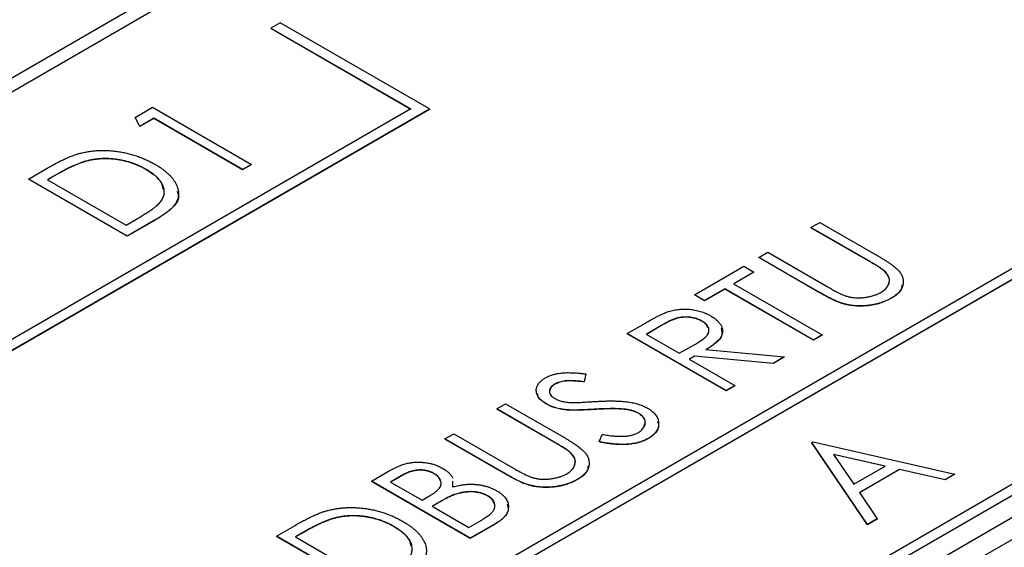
# Model space of a CAD drawing. Header units: millimetres. Extents: x 0 to 420, y 0 to 297.
# Tile 61 of 72: x 345 to 355, y 248 to 253. Entities that reach past the tile are written whole.
import ezdxf

# ---------------------------------------------------------------- set-up
doc = ezdxf.new("R2010")
doc.units = ezdxf.units.MM

msp = doc.modelspace()

# ---------------------------------------------------------------- linework, layer by layer
at = {"color": 7, "linetype": 'Continuous', "lineweight": 25}
for p, q in [((338.8222, 248.5433), (346.7418, 253.1152)), ((339.083, 248.5613), (346.8612, 253.0515)), ((347.9218, 252.8495), (347.8335, 252.7985)), ((349.3361, 252.0331), (347.9218, 252.8495)), ((347.8335, 252.7985), (349.1593, 252.0331)), ((347.8335, 252.7985), (347.8335, 252.7964)), ((347.8335, 252.7964), (349.1575, 252.032)), ((349.1593, 252.0331), (330.5977, 241.3177)), ((330.5977, 241.2157), (349.3361, 252.0331)), ((330.5977, 241.2136), (349.3361, 252.031)), ((346.5483, 251.9528), (346.7139, 252.0484)), ((346.7139, 252.0484), (347.6494, 251.5084)), ((349.3361, 252.0331), (349.3361, 252.031)), ((346.594, 251.8684), (346.5483, 251.9528)), ((346.5483, 251.9528), (346.5483, 251.9507)), ((346.594, 251.8664), (346.5483, 251.9507)), ((346.7259, 251.9446), (346.594, 251.8684)), ((346.7259, 251.9425), (346.594, 251.8664)), ((347.5654, 251.4599), (346.7259, 251.9446)), ((346.7259, 251.9446), (346.7259, 251.9425)), ((347.5654, 251.4579), (346.7259, 251.9425)), ((346.594, 251.8684), (346.594, 251.8664)), ((346.0697, 251.5354), (346.0697, 251.5334)), ((345.5386, 251.3699), (345.7157, 251.4722)), ((346.6536, 251.4601), (346.6536, 251.4581)), ((347.6494, 251.5084), (347.5654, 251.4599)), ((347.6494, 251.5063), (347.5654, 251.4579)), ((347.5654, 251.4599), (347.5654, 251.4579)), ((347.6494, 251.5084), (347.6494, 251.5063)), ((345.5386, 251.3699), (345.5386, 251.3679)), ((346.4741, 250.8299), (345.5386, 251.3699)), ((346.4741, 250.8279), (345.5386, 251.3679)), ((345.7791, 251.3979), (345.7185, 251.363)), ((345.7185, 251.363), (346.4621, 250.9338)), ((345.7791, 251.3959), (345.7203, 251.362)), ((345.7791, 251.3979), (345.7791, 251.3959)), ((355.7884, 251.0636), (345.5354, 245.1446)), ((346.4621, 250.9338), (346.5608, 250.9908)), ((346.7458, 250.9868), (346.4741, 250.8299)), ((346.7458, 250.9847), (346.4741, 250.8279)), ((346.7458, 250.9868), (346.7458, 250.9847)), ((345.7121, 245.1446), (355.7884, 250.9615)), ((345.7139, 245.1436), (355.7884, 250.9595)), ((352.9468, 250.9114), (353.0307, 250.9598)), ((353.5072, 250.5878), (352.9468, 250.9114)), ((352.9468, 250.9114), (352.9468, 250.9093)), ((353.5072, 250.5858), (352.9468, 250.9093)), ((353.0307, 250.9598), (353.5957, 250.6337)), ((346.4741, 250.8299), (346.4741, 250.8279)), ((352.4551, 250.6275), (352.539, 250.676)), ((353.02, 250.3014), (352.4551, 250.6275)), ((352.4551, 250.6275), (352.4551, 250.6255)), ((353.02, 250.2993), (352.4551, 250.6255)), ((352.539, 250.676), (353.0995, 250.3524)), ((351.8434, 250.2744), (352.3111, 250.5444)), ((352.3111, 250.5444), (352.4071, 250.4891)), ((353.5072, 250.5878), (353.5072, 250.5858)), ((353.6435, 250.4988), (353.6435, 250.4968)), ((352.4071, 250.4891), (352.2152, 250.3783)), ((352.4071, 250.487), (352.217, 250.3773)), ((352.4071, 250.4891), (352.4071, 250.487)), ((352.1312, 250.3298), (351.9394, 250.219)), ((352.1312, 250.3278), (351.9394, 250.217)), ((352.9707, 249.8452), (352.1312, 250.3298)), ((352.1312, 250.3298), (352.1312, 250.3278)), ((352.9707, 249.8431), (352.1312, 250.3278)), ((352.2152, 250.3783), (353.0547, 249.8937)), ((351.9394, 250.219), (351.8434, 250.2744)), ((351.8434, 250.2744), (351.8434, 250.2724)), ((351.9394, 250.217), (351.8434, 250.2724)), ((351.9394, 250.219), (351.9394, 250.217)), ((353.02, 250.3014), (353.02, 250.2993)), ((353.7111, 250.2449), (353.7111, 250.2429)), ((353.2331, 250.1968), (353.2331, 250.1947)), ((351.2078, 249.9075), (351.3796, 250.0067)), ((351.543, 249.9903), (351.3877, 249.9006)), ((351.543, 249.9882), (351.3895, 249.8996)), ((351.543, 249.9903), (351.543, 249.9882)), ((351.9135, 250.0263), (351.9135, 250.0242)), ((351.2078, 249.9075), (351.2078, 249.9055)), ((352.1432, 249.3675), (351.2078, 249.9075)), ((352.1432, 249.3654), (351.2078, 249.9055)), ((351.3877, 249.9006), (351.6995, 249.7206)), ((353.0547, 249.8937), (352.9707, 249.8452)), ((353.0547, 249.8916), (352.9707, 249.8431)), ((352.9707, 249.8452), (352.9707, 249.8431)), ((353.0547, 249.8937), (353.0547, 249.8916)), ((357.2026, 249.8369), (347.6567, 244.3262)), ((351.6995, 249.7206), (351.8526, 249.8074)), ((351.9515, 249.7553), (352.6949, 249.686)), ((347.6567, 244.2241), (357.2026, 249.7349)), ((351.8457, 249.6942), (351.7954, 249.6652)), ((351.7954, 249.6652), (352.2272, 249.4159)), ((351.8457, 249.6921), (351.7972, 249.6642)), ((352.5889, 249.6247), (351.8457, 249.6942)), ((351.8457, 249.6942), (351.8457, 249.6921)), ((352.5889, 249.6227), (351.8457, 249.6921)), ((352.6949, 249.686), (352.5889, 249.6247)), ((352.6949, 249.6839), (352.5889, 249.6227)), ((352.6949, 249.686), (352.6949, 249.6839)), ((357.4048, 249.6386), (347.8588, 244.1279)), ((352.5889, 249.6247), (352.5889, 249.6227)), ((357.5815, 249.5333), (348.0355, 244.0226)), ((350.8145, 249.5253), (350.801, 249.4511)), ((350.8145, 249.5233), (350.801, 249.4491)), ((350.8145, 249.5253), (350.8145, 249.5233)), ((350.5229, 249.429), (350.5229, 249.427)), ((350.801, 249.4511), (350.801, 249.4491)), ((352.2272, 249.4159), (352.1432, 249.3675)), ((352.2272, 249.4139), (352.1432, 249.3654)), ((352.2272, 249.4159), (352.2272, 249.4139)), ((352.1432, 249.3675), (352.1432, 249.3654)), ((349.9725, 249.1944), (350.0565, 249.2429)), ((350.533, 248.8708), (349.9725, 249.1944)), ((349.9725, 249.1944), (349.9725, 249.1924)), ((350.0565, 249.2429), (350.6215, 248.9167)), ((350.4427, 249.2415), (350.4427, 249.2394)), ((350.533, 248.8688), (349.9725, 249.1924)), ((350.6312, 249.1858), (350.6312, 249.1838)), ((350.8937, 249.1905), (350.8937, 249.1885)), ((351.1917, 249.1903), (351.1917, 249.1882)), ((351.3131, 249.1544), (351.3131, 249.1523)), ((349.4808, 248.9105), (349.5648, 248.959)), ((349.5648, 248.959), (350.1253, 248.6354)), ((350.9434, 248.8832), (350.97, 248.9533)), ((351.4076, 248.9151), (351.4076, 248.913)), ((350.0458, 248.5844), (349.4808, 248.9105)), ((349.4808, 248.9105), (349.4808, 248.9085)), ((350.0458, 248.5823), (349.4808, 248.9085)), ((350.533, 248.8708), (350.533, 248.8688)), ((350.9434, 248.8832), (350.9434, 248.8811)), ((352.9546, 248.8749), (352.9666, 248.8818)), ((353.4823, 248.0995), (352.9546, 248.8749)), ((352.9546, 248.8749), (352.9546, 248.8729)), ((353.4823, 248.0975), (352.9546, 248.8729)), ((352.9666, 248.8818), (354.3098, 248.5772)), ((350.6692, 248.7818), (350.6692, 248.7798)), ((353.6487, 248.6525), (353.1598, 248.7634)), ((353.1598, 248.7634), (353.3519, 248.4811)), ((353.6462, 248.651), (353.1615, 248.761)), ((353.3519, 248.4811), (353.6487, 248.6525)), ((348.7852, 248.509), (348.9541, 248.6065)), ((349.0659, 248.5603), (348.9651, 248.5021)), ((349.0659, 248.5582), (348.9669, 248.501)), ((349.0659, 248.5603), (349.0659, 248.5582)), ((349.3785, 248.5819), (349.3785, 248.5799)), ((350.0458, 248.5844), (350.0458, 248.5823)), ((353.7866, 248.6213), (353.4059, 248.4015)), ((353.7866, 248.6193), (353.4069, 248.4001)), ((354.2171, 248.5237), (353.7866, 248.6213)), ((353.7866, 248.6213), (353.7866, 248.6193)), ((354.2171, 248.5216), (353.7866, 248.6193)), ((354.3098, 248.5772), (354.2171, 248.5237)), ((354.3098, 248.5752), (354.2171, 248.5216)), ((354.3098, 248.5772), (354.3098, 248.5752)), ((348.7852, 248.509), (348.7852, 248.5069)), ((349.7207, 247.969), (348.7852, 248.509)), ((349.7207, 247.9669), (348.7852, 248.5069)), ((348.9651, 248.5021), (349.265, 248.329)), ((349.5542, 248.5115), (349.5545, 248.4557)), ((349.5542, 248.5095), (349.5545, 248.4536)), ((350.2589, 248.4798), (350.2589, 248.4777)), ((350.7369, 248.5279), (350.7369, 248.5259)), ((354.2171, 248.5237), (354.2171, 248.5216)), ((349.265, 248.329), (349.3148, 248.3578)), ((349.576, 248.385), (349.576, 248.383)), ((349.8869, 248.3715), (349.8869, 248.3695)), ((353.4059, 248.4015), (353.5751, 248.153)), ((349.4102, 248.302), (349.3609, 248.2736)), ((349.3609, 248.2736), (349.7087, 248.0728)), ((349.4102, 248.3), (349.3627, 248.2726)), ((349.4102, 248.302), (349.4102, 248.3)), ((347.8858, 247.9897), (348.0629, 248.092)), ((348.4168, 248.1552), (348.4168, 248.1532)), ((349.0007, 248.08), (349.0007, 248.0779)), ((349.7087, 248.0728), (349.817, 248.1353)), ((349.9572, 248.1055), (349.7207, 247.969)), ((349.9572, 248.1034), (349.7207, 247.9669)), ((349.9572, 248.1055), (349.9572, 248.1034)), ((353.5751, 248.153), (353.4823, 248.0995)), ((353.5751, 248.151), (353.4823, 248.0975)), ((353.4823, 248.0995), (353.4823, 248.0975)), ((353.5751, 248.153), (353.5751, 248.151)), ((348.8212, 247.4497), (347.8858, 247.9897)), ((347.8858, 247.9897), (347.8858, 247.9877)), ((348.8212, 247.4477), (347.8858, 247.9877)), ((348.1262, 248.0178), (348.0657, 247.9828)), ((348.0657, 247.9828), (348.8092, 247.5536)), ((348.1262, 248.0157), (348.0674, 247.9818)), ((348.1262, 248.0178), (348.1262, 248.0157)), ((349.7207, 247.969), (349.7207, 247.9669))]:
    msp.add_line(p, q, dxfattribs=at)
for points, knots in [([(346.0277, 251.6133), (346.042, 251.6168), (346.0703, 251.6237), (346.1143, 251.6313), (346.1587, 251.6369), (346.2037, 251.64), (346.249, 251.6409), (346.2948, 251.6398), (346.3411, 251.6361), (346.3877, 251.6304), (346.4341, 251.6223), (346.48, 251.6124), (346.525, 251.6002), (346.5694, 251.5861), (346.6129, 251.5698), (346.6556, 251.5514), (346.6975, 251.5309), (346.7242, 251.5161), (346.7377, 251.5085)], [0, 0, 0, 0, 0.0593925, 0.1177924, 0.1759161, 0.2336388, 0.291461, 0.3497821, 0.4095288, 0.4705662, 0.532617, 0.5951386, 0.658638, 0.7232379, 0.7894756, 0.8576634, 0.9277493, 1, 1, 1, 1]), ([(345.7157, 251.4722), (345.7313, 251.481), (345.7612, 251.498), (345.8057, 251.522), (345.848, 251.5435), (345.8882, 251.5624), (345.926, 251.5789), (345.9617, 251.5929), (345.9951, 251.6044), (346.0173, 251.6105), (346.0277, 251.6133)], [0, 0, 0, 0, 0.164344, 0.316794, 0.458147, 0.588563, 0.707492, 0.815269, 0.912897, 1, 1, 1, 1]), ([(346.0697, 251.5354), (346.0603, 251.5325), (346.0403, 251.5263), (346.0103, 251.5147), (345.9776, 251.5011), (345.9424, 251.4851), (345.905, 251.4666), (345.8651, 251.4459), (345.8226, 251.4229), (345.7939, 251.4065), (345.779, 251.3979)], [0, 0, 0, 0, 0.0847739, 0.1803115, 0.2870905, 0.4060148, 0.5364816, 0.6786817, 0.8334022, 1, 1, 1, 1]), ([(346.0697, 251.5334), (346.0603, 251.5305), (346.0403, 251.5243), (346.0103, 251.5127), (345.9776, 251.499), (345.9424, 251.483), (345.905, 251.4646), (345.8651, 251.4438), (345.8226, 251.4208), (345.7939, 251.4044), (345.779, 251.3959)], [0, 0, 0, 0, 0.0847739, 0.1803115, 0.2870905, 0.4060148, 0.5364816, 0.6786817, 0.8334022, 1, 1, 1, 1]), ([(346.6536, 251.4601), (346.6425, 251.4664), (346.6207, 251.4786), (346.5862, 251.4951), (346.5513, 251.5099), (346.5156, 251.523), (346.4793, 251.5342), (346.4423, 251.5438), (346.4046, 251.5515), (346.3664, 251.5573), (346.3281, 251.5614), (346.29, 251.5634), (346.2521, 251.5637), (346.2148, 251.562), (346.1777, 251.5582), (346.1411, 251.5527), (346.1049, 251.5451), (346.0815, 251.5387), (346.0697, 251.5354)], [0, 0, 0, 0, 0.072225, 0.141809, 0.209025, 0.27458, 0.338792, 0.401466, 0.463652, 0.525211, 0.585979, 0.645456, 0.703802, 0.762331, 0.820361, 0.879159, 0.938775, 1, 1, 1, 1]), ([(346.6536, 251.4581), (346.6425, 251.4643), (346.6207, 251.4765), (346.5862, 251.4931), (346.5513, 251.5079), (346.5156, 251.5209), (346.4793, 251.5321), (346.4423, 251.5418), (346.4046, 251.5495), (346.3664, 251.5553), (346.3281, 251.5593), (346.29, 251.5614), (346.2521, 251.5616), (346.2148, 251.5599), (346.1777, 251.5561), (346.1411, 251.5507), (346.1049, 251.543), (346.0815, 251.5366), (346.0697, 251.5334)], [0, 0, 0, 0, 0.072225, 0.141809, 0.209025, 0.27458, 0.338792, 0.401466, 0.463652, 0.525211, 0.585979, 0.645456, 0.703802, 0.762331, 0.820361, 0.879159, 0.938775, 1, 1, 1, 1]), ([(346.7831, 251.1465), (346.7879, 251.1528), (346.7975, 251.1653), (346.8091, 251.1844), (346.817, 251.2039), (346.8227, 251.2236), (346.8248, 251.2435), (346.824, 251.2637), (346.8205, 251.2841), (346.8136, 251.3045), (346.8041, 251.325), (346.7916, 251.3453), (346.7757, 251.3652), (346.757, 251.3848), (346.7359, 251.4043), (346.7114, 251.4233), (346.6837, 251.442), (346.6638, 251.454), (346.6536, 251.4601)], [0, 0, 0, 0, 0.059645, 0.118294, 0.175965, 0.23339, 0.291154, 0.349435, 0.408318, 0.468899, 0.530224, 0.592452, 0.655817, 0.720446, 0.78676, 0.855305, 0.926424, 1, 1, 1, 1]), ([(346.8142, 251.2739), (346.8107, 251.2938), (346.7985, 251.3646), (346.7141, 251.419), (346.6536, 251.4581)], [0, 0, 0, 0, 0.282665, 1, 1, 1, 1]), ([(346.7377, 251.5085), (346.7491, 251.5017), (346.7715, 251.4884), (346.8024, 251.4674), (346.8306, 251.4461), (346.8562, 251.4246), (346.8787, 251.4024), (346.8987, 251.3799), (346.9157, 251.357), (346.93, 251.3339), (346.9413, 251.3108), (346.9501, 251.288), (346.9558, 251.2655), (346.9591, 251.2435), (346.9595, 251.2219), (346.9571, 251.2006), (346.9519, 251.1799), (346.9437, 251.1594), (346.9324, 251.1388), (346.917, 251.1181), (346.898, 251.097), (346.8749, 251.0756), (346.8484, 251.0537), (346.8177, 251.0316), (346.7836, 251.009), (346.7586, 250.9943), (346.7458, 250.9868)], [0, 0, 0, 0, 0.047594, 0.093768, 0.138649, 0.182631, 0.225669, 0.268122, 0.309908, 0.351204, 0.391844, 0.430937, 0.468999, 0.506043, 0.542414, 0.577953, 0.613237, 0.64813, 0.684016, 0.721742, 0.761677, 0.803968, 0.848869, 0.89624, 0.946756, 1, 1, 1, 1]), ([(346.9428, 251.2547), (346.9496, 251.2396), (346.9753, 251.1821), (346.8963, 251.08), (346.7961, 251.0166), (346.7458, 250.9847)], [0, 0, 0, 0, 0.151128, 0.573884, 1, 1, 1, 1]), ([(346.5608, 250.9908), (346.575, 250.999), (346.6022, 251.0149), (346.6404, 251.0382), (346.6744, 251.06), (346.7044, 251.0802), (346.73, 251.0989), (346.7519, 251.1159), (346.7695, 251.1316), (346.7788, 251.1418), (346.7831, 251.1465)], [0, 0, 0, 0, 0.172244, 0.3301934, 0.475432, 0.6065481, 0.7244263, 0.8291286, 0.9204072, 1, 1, 1, 1]), ([(353.5957, 250.6337), (353.6058, 250.6278), (353.6256, 250.6162), (353.6534, 250.5987), (353.6795, 250.5819), (353.7032, 250.5654), (353.7246, 250.5494), (353.7438, 250.5338), (353.7606, 250.5186), (353.7757, 250.5039), (353.7887, 250.4891), (353.7992, 250.4738), (353.8076, 250.4582), (353.814, 250.4421), (353.8185, 250.4256), (353.821, 250.4086), (353.821, 250.3911), (353.8194, 250.3734), (353.8157, 250.3556), (353.8087, 250.3381), (353.7989, 250.3213), (353.7872, 250.3048), (353.772, 250.289), (353.7545, 250.2736), (353.7341, 250.2588), (353.7189, 250.2496), (353.7111, 250.2449)], [0, 0, 0, 0, 0.055741, 0.108782, 0.159484, 0.207221, 0.252392, 0.29506, 0.335302, 0.373122, 0.409887, 0.446345, 0.483055, 0.519772, 0.55698, 0.595071, 0.634, 0.673955, 0.714172, 0.754116, 0.79357, 0.833447, 0.873373, 0.914548, 0.956539, 1, 1, 1, 1]), ([(353.6435, 250.4988), (353.6409, 250.5011), (353.6351, 250.5063), (353.6246, 250.5145), (353.6112, 250.5238), (353.5956, 250.5344), (353.5771, 250.546), (353.5563, 250.559), (353.5326, 250.573), (353.5159, 250.5827), (353.5072, 250.5878)], [0, 0, 0, 0, 0.0695959, 0.1554226, 0.2575148, 0.37358, 0.5061662, 0.6553996, 0.8199932, 1, 1, 1, 1]), ([(353.6435, 250.4968), (353.6409, 250.4991), (353.6351, 250.5043), (353.6246, 250.5125), (353.6112, 250.5217), (353.5956, 250.5324), (353.5771, 250.544), (353.5563, 250.557), (353.5326, 250.571), (353.5159, 250.5807), (353.5072, 250.5858)], [0, 0, 0, 0, 0.0695959, 0.1554226, 0.2575148, 0.37358, 0.5061662, 0.6553996, 0.8199932, 1, 1, 1, 1]), ([(353.6105, 250.2976), (353.6175, 250.3019), (353.6313, 250.3106), (353.6491, 250.325), (353.6638, 250.3407), (353.6754, 250.3574), (353.6842, 250.3746), (353.689, 250.3922), (353.6906, 250.4098), (353.6884, 250.4277), (353.6827, 250.4455), (353.6735, 250.4634), (353.6605, 250.4814), (353.6492, 250.4929), (353.6435, 250.4988)], [0, 0, 0, 0, 0.081409, 0.16168, 0.242802, 0.32568, 0.408146, 0.488441, 0.569775, 0.6507, 0.733285, 0.818545, 0.907136, 1, 1, 1, 1]), ([(353.6804, 250.3787), (353.6844, 250.3877), (353.7025, 250.4278), (353.6692, 250.4667), (353.6435, 250.4968)], [0, 0, 0, 0, 0.2251421, 1, 1, 1, 1]), ([(353.0995, 250.3524), (353.1074, 250.3478), (353.1224, 250.3391), (353.144, 250.3269), (353.1635, 250.3161), (353.1806, 250.3067), (353.1952, 250.2985), (353.2081, 250.292), (353.2185, 250.2868), (353.2248, 250.2839), (353.2275, 250.2827)], [0, 0, 0, 0, 0.191105, 0.362655, 0.516171, 0.650128, 0.766034, 0.862527, 0.941006, 1, 1, 1, 1]), ([(353.8095, 250.3688), (353.8088, 250.3539), (353.8066, 250.3058), (353.7501, 250.2685), (353.7111, 250.2429)], [0, 0, 0, 0, 0.310551, 1, 1, 1, 1]), ([(353.2331, 250.1968), (353.2268, 250.1989), (353.2131, 250.2035), (353.1923, 250.2121), (353.1689, 250.2223), (353.1433, 250.2345), (353.1158, 250.2486), (353.0857, 250.2644), (353.0535, 250.2821), (353.0315, 250.2948), (353.02, 250.3014)], [0, 0, 0, 0, 0.077936, 0.169149, 0.274074, 0.391816, 0.523462, 0.668216, 0.827041, 1, 1, 1, 1]), ([(353.2331, 250.1947), (353.2268, 250.1968), (353.2131, 250.2014), (353.1923, 250.21), (353.1689, 250.2203), (353.1433, 250.2324), (353.1158, 250.2465), (353.0857, 250.2623), (353.0535, 250.2801), (353.0315, 250.2927), (353.02, 250.2993)], [0, 0, 0, 0, 0.077936, 0.169149, 0.274074, 0.391816, 0.523462, 0.668216, 0.827041, 1, 1, 1, 1]), ([(353.2275, 250.2827), (353.2376, 250.2783), (353.257, 250.2698), (353.2879, 250.2597), (353.3187, 250.252), (353.3497, 250.2468), (353.3816, 250.2444), (353.4151, 250.2448), (353.4501, 250.2481), (353.4859, 250.2539), (353.5211, 250.2619), (353.5542, 250.2717), (353.5843, 250.2835), (353.6018, 250.2929), (353.6105, 250.2976)], [0, 0, 0, 0, 0.089535, 0.172699, 0.25172, 0.326348, 0.401434, 0.478997, 0.562858, 0.652098, 0.743032, 0.830442, 0.915871, 1, 1, 1, 1]), ([(353.7111, 250.2449), (353.7023, 250.24), (353.685, 250.2305), (353.6576, 250.2175), (353.6293, 250.2062), (353.6005, 250.1961), (353.5706, 250.1879), (353.5401, 250.1811), (353.5089, 250.1757), (353.4771, 250.172), (353.4451, 250.1697), (353.4134, 250.1689), (353.3821, 250.1697), (353.3514, 250.172), (353.3209, 250.1757), (353.2912, 250.1814), (353.2615, 250.188), (353.2426, 250.1938), (353.2331, 250.1968)], [0, 0, 0, 0, 0.070012, 0.13726, 0.203196, 0.267507, 0.330363, 0.393012, 0.454719, 0.517294, 0.579059, 0.639698, 0.698904, 0.758535, 0.817602, 0.877465, 0.938113, 1, 1, 1, 1]), ([(353.7111, 250.2429), (353.7023, 250.238), (353.685, 250.2285), (353.6576, 250.2154), (353.6293, 250.2042), (353.6005, 250.1941), (353.5706, 250.1859), (353.5401, 250.1791), (353.5089, 250.1737), (353.4771, 250.1699), (353.4451, 250.1677), (353.4134, 250.1669), (353.3821, 250.1676), (353.3514, 250.1699), (353.3209, 250.1737), (353.2912, 250.1794), (353.2615, 250.186), (353.2426, 250.1918), (353.2331, 250.1947)], [0, 0, 0, 0, 0.070012, 0.13726, 0.203196, 0.267507, 0.330363, 0.393012, 0.454719, 0.517294, 0.579059, 0.639698, 0.698904, 0.758535, 0.817602, 0.877465, 0.938113, 1, 1, 1, 1]), ([(351.5873, 250.1118), (351.5952, 250.1145), (351.611, 250.1197), (351.636, 250.1259), (351.6613, 250.1311), (351.6871, 250.1349), (351.7134, 250.1373), (351.7401, 250.1384), (351.7672, 250.1381), (351.7947, 250.1368), (351.8221, 250.1338), (351.849, 250.1296), (351.8755, 250.1239), (351.9011, 250.1168), (351.9264, 250.1084), (351.9509, 250.0985), (351.9749, 250.0873), (351.99, 250.0789), (351.9976, 250.0746)], [0, 0, 0, 0, 0.06137, 0.121462, 0.18104, 0.239973, 0.299038, 0.358367, 0.41839, 0.479895, 0.542187, 0.603964, 0.666208, 0.729963, 0.794015, 0.860493, 0.929231, 1, 1, 1, 1]), ([(351.3796, 250.0067), (351.3912, 250.0133), (351.4133, 250.026), (351.4454, 250.044), (351.4753, 250.0598), (351.5022, 250.0741), (351.5271, 250.0861), (351.5491, 250.0966), (351.5688, 250.1051), (351.5815, 250.1097), (351.5873, 250.1118)], [0, 0, 0, 0, 0.176242, 0.33814, 0.4848, 0.616193, 0.734395, 0.837422, 0.92561, 1, 1, 1, 1]), ([(351.9135, 250.0263), (351.9057, 250.0305), (351.8903, 250.0387), (351.8639, 250.0486), (351.8356, 250.0561), (351.8059, 250.0613), (351.7756, 250.0639), (351.7457, 250.0639), (351.7165, 250.0613), (351.6927, 250.057), (351.6737, 250.0517), (351.6581, 250.0467), (351.6418, 250.04), (351.6241, 250.0325), (351.6052, 250.0238), (351.5853, 250.0137), (351.5643, 250.0025), (351.5503, 249.9944), (351.543, 249.9903)], [0, 0, 0, 0, 0.074191, 0.146661, 0.218287, 0.291153, 0.362589, 0.431509, 0.499496, 0.568195, 0.604878, 0.646485, 0.692944, 0.744068, 0.799929, 0.861769, 0.928438, 1, 1, 1, 1]), ([(351.9135, 250.0242), (351.9057, 250.0284), (351.8903, 250.0367), (351.8639, 250.0465), (351.8356, 250.0541), (351.8059, 250.0592), (351.7756, 250.0619), (351.7457, 250.0619), (351.7165, 250.0592), (351.6927, 250.055), (351.6737, 250.0497), (351.6581, 250.0446), (351.6418, 250.038), (351.6241, 250.0304), (351.6052, 250.0217), (351.5853, 250.0117), (351.5643, 250.0004), (351.5503, 249.9924), (351.543, 249.9882)], [0, 0, 0, 0, 0.074191, 0.146661, 0.218287, 0.291153, 0.362589, 0.431509, 0.499496, 0.568195, 0.604878, 0.646485, 0.692944, 0.744068, 0.799929, 0.861769, 0.928438, 1, 1, 1, 1]), ([(351.9976, 250.0746), (352.0098, 250.0672), (352.0334, 250.0528), (352.0618, 250.0287), (352.0846, 250.0038), (352.1004, 249.9777), (352.1093, 249.9511), (352.1114, 249.9244), (352.1056, 249.8977), (352.0955, 249.8755), (352.0829, 249.8579), (352.0716, 249.844), (352.0571, 249.8301), (352.0408, 249.8156), (352.022, 249.8009), (352.0008, 249.7859), (351.9773, 249.7705), (351.9603, 249.7605), (351.9515, 249.7553)], [0, 0, 0, 0, 0.083486, 0.162691, 0.239132, 0.314448, 0.38834, 0.460674, 0.533749, 0.608619, 0.648221, 0.689953, 0.734556, 0.781631, 0.831631, 0.884691, 0.940504, 1, 1, 1, 1]), ([(351.8526, 249.8074), (351.8597, 249.8115), (351.8735, 249.8195), (351.8923, 249.8316), (351.9095, 249.8429), (351.9247, 249.8538), (351.9379, 249.8642), (351.9491, 249.8741), (351.9584, 249.8835), (351.9678, 249.8953), (351.9764, 249.9097), (351.9811, 249.9274), (351.9815, 249.9454), (351.9764, 249.9632), (351.9671, 249.9806), (351.9532, 249.997), (351.9357, 250.0125), (351.921, 250.0216), (351.9135, 250.0263)], [0, 0, 0, 0, 0.068863, 0.132962, 0.192308, 0.247606, 0.298352, 0.345265, 0.387913, 0.426515, 0.4981, 0.568178, 0.6378, 0.709566, 0.781164, 0.8528, 0.924944, 1, 1, 1, 1]), ([(351.9703, 249.9628), (351.9694, 249.968), (351.9655, 249.9918), (351.9363, 250.01), (351.9135, 250.0242)], [0, 0, 0, 0, 0.217606, 1, 1, 1, 1]), ([(352.0955, 249.9567), (352.1016, 249.9329), (352.1148, 249.8822), (352.0447, 249.8119), (351.9827, 249.7728), (351.9515, 249.7533)], [0, 0, 0, 0, 0.304651, 0.65158, 1, 1, 1, 1]), ([(350.4427, 249.2415), (350.4331, 249.2473), (350.4142, 249.259), (350.3909, 249.2785), (350.3717, 249.299), (350.3581, 249.3206), (350.3489, 249.3427), (350.345, 249.3652), (350.3471, 249.3877), (350.3541, 249.4099), (350.3663, 249.4314), (350.3833, 249.4517), (350.4052, 249.4705), (350.4229, 249.4816), (350.4318, 249.4872)], [0, 0, 0, 0, 0.08828, 0.174397, 0.25839, 0.342506, 0.42517, 0.506808, 0.588159, 0.670785, 0.753361, 0.834865, 0.916697, 1, 1, 1, 1]), ([(350.4318, 249.4872), (350.4422, 249.4928), (350.4627, 249.5038), (350.4985, 249.5166), (350.5371, 249.5268), (350.572, 249.5326), (350.6018, 249.5356), (350.6265, 249.5368), (350.653, 249.5373), (350.6816, 249.5365), (350.7121, 249.5351), (350.7446, 249.5329), (350.7789, 249.5294), (350.8024, 249.5267), (350.8145, 249.5253)], [0, 0, 0, 0, 0.103783, 0.205842, 0.309492, 0.415873, 0.47242, 0.532532, 0.597941, 0.667983, 0.743273, 0.823515, 0.908976, 1, 1, 1, 1]), ([(350.5229, 249.429), (350.5149, 249.424), (350.4993, 249.4143), (350.4832, 249.397), (350.4731, 249.3789), (350.4705, 249.36), (350.4743, 249.3412), (350.4838, 249.3232), (350.5001, 249.3065), (350.515, 249.297), (350.5227, 249.2922)], [0, 0, 0, 0, 0.133455, 0.259416, 0.380185, 0.504383, 0.62823, 0.748999, 0.871528, 1, 1, 1, 1]), ([(350.5229, 249.427), (350.5057, 249.416), (350.4799, 249.3994), (350.4778, 249.3777), (350.4771, 249.3704)], [0, 0, 0, 0, 0.6660687, 1, 1, 1, 1]), ([(350.801, 249.4511), (350.7911, 249.4522), (350.7722, 249.4543), (350.7447, 249.4569), (350.7193, 249.459), (350.6957, 249.4601), (350.6743, 249.461), (350.6547, 249.4609), (350.6372, 249.4605), (350.6169, 249.4587), (350.5936, 249.4551), (350.5675, 249.4487), (350.5437, 249.44), (350.5298, 249.4327), (350.5229, 249.429)], [0, 0, 0, 0, 0.102518, 0.196836, 0.284286, 0.364276, 0.43772, 0.504015, 0.563384, 0.616213, 0.713942, 0.809028, 0.904169, 1, 1, 1, 1]), ([(350.801, 249.4491), (350.7911, 249.4502), (350.7722, 249.4523), (350.7447, 249.4549), (350.7193, 249.4569), (350.6957, 249.458), (350.6743, 249.4589), (350.6547, 249.4589), (350.6372, 249.4585), (350.6169, 249.4567), (350.5936, 249.453), (350.5675, 249.4466), (350.5437, 249.4379), (350.5298, 249.4306), (350.5229, 249.427)], [0, 0, 0, 0, 0.102518, 0.196836, 0.284286, 0.364276, 0.43772, 0.504015, 0.563384, 0.616213, 0.713942, 0.809028, 0.904169, 1, 1, 1, 1]), ([(350.4427, 249.2394), (350.4121, 249.2591), (350.3668, 249.2884), (350.3601, 249.3266), (350.3579, 249.3391)], [0, 0, 0, 0, 0.673736, 1, 1, 1, 1]), ([(350.5227, 249.2922), (350.5279, 249.2894), (350.5382, 249.2837), (350.5554, 249.2765), (350.5737, 249.2701), (350.5936, 249.2648), (350.6155, 249.2601), (350.6404, 249.2571), (350.6681, 249.2548), (350.6877, 249.2541), (350.6979, 249.2538)], [0, 0, 0, 0, 0.110397, 0.22189, 0.331198, 0.444121, 0.563106, 0.695029, 0.839744, 1, 1, 1, 1]), ([(350.6312, 249.1858), (350.622, 249.1869), (350.6039, 249.1889), (350.5775, 249.1933), (350.5523, 249.1988), (350.528, 249.205), (350.5051, 249.2128), (350.4828, 249.2211), (350.4621, 249.2308), (350.4492, 249.2379), (350.4427, 249.2415)], [0, 0, 0, 0, 0.130861, 0.257688, 0.382269, 0.505829, 0.628348, 0.751557, 0.875485, 1, 1, 1, 1]), ([(350.6312, 249.1838), (350.622, 249.1848), (350.6039, 249.1869), (350.5775, 249.1913), (350.5523, 249.1967), (350.528, 249.203), (350.5051, 249.2108), (350.4828, 249.2191), (350.4621, 249.2288), (350.4492, 249.2359), (350.4427, 249.2394)], [0, 0, 0, 0, 0.130861, 0.257688, 0.382269, 0.505829, 0.628348, 0.751557, 0.875485, 1, 1, 1, 1]), ([(350.6979, 249.2538), (350.7015, 249.2538), (350.7102, 249.2537), (350.7251, 249.2543), (350.7443, 249.255), (350.7676, 249.2561), (350.7953, 249.2575), (350.8271, 249.2595), (350.8631, 249.2616), (350.8886, 249.2632), (350.902, 249.2641)], [0, 0, 0, 0, 0.053039, 0.126288, 0.218872, 0.334457, 0.469409, 0.625738, 0.802267, 1, 1, 1, 1]), ([(351.1917, 249.1903), (351.1826, 249.1913), (351.1637, 249.1933), (351.1337, 249.1951), (351.1008, 249.1963), (351.0649, 249.1965), (351.0262, 249.1962), (350.9846, 249.1951), (350.9401, 249.1933), (350.9095, 249.1915), (350.8937, 249.1905)], [0, 0, 0, 0, 0.092215, 0.193123, 0.303016, 0.422735, 0.552479, 0.691753, 0.840667, 1, 1, 1, 1]), ([(351.1917, 249.1882), (351.1826, 249.1892), (351.1637, 249.1912), (351.1337, 249.1931), (351.1008, 249.1943), (351.0649, 249.1945), (351.0262, 249.1942), (350.9846, 249.1931), (350.9401, 249.1913), (350.9095, 249.1894), (350.8937, 249.1885)], [0, 0, 0, 0, 0.092215, 0.193123, 0.303016, 0.422735, 0.552479, 0.691753, 0.840667, 1, 1, 1, 1]), ([(350.902, 249.2641), (350.9183, 249.265), (350.95, 249.2668), (350.9963, 249.2685), (351.0397, 249.2694), (351.0803, 249.2693), (351.1182, 249.2684), (351.1532, 249.2666), (351.1854, 249.2638), (351.2241, 249.259), (351.2685, 249.2508), (351.3171, 249.2378), (351.361, 249.2218), (351.386, 249.2086), (351.3984, 249.2021)], [0, 0, 0, 0, 0.093743, 0.181579, 0.264291, 0.34161, 0.413299, 0.480203, 0.542183, 0.599072, 0.705669, 0.807053, 0.904504, 1, 1, 1, 1]), ([(351.3984, 249.2021), (351.4065, 249.1971), (351.4227, 249.1873), (351.4436, 249.1712), (351.4619, 249.1545), (351.4766, 249.1368), (351.4885, 249.1184), (351.4974, 249.0992), (351.5029, 249.0791), (351.5056, 249.0586), (351.5047, 249.038), (351.5011, 249.0179), (351.4941, 248.9986), (351.4832, 248.9802), (351.4693, 248.9626), (351.4522, 248.9457), (351.4317, 248.9297), (351.4157, 248.92), (351.4076, 248.9151)], [0, 0, 0, 0, 0.06437, 0.127351, 0.18893, 0.250395, 0.311598, 0.373741, 0.437003, 0.502328, 0.567495, 0.6303, 0.692062, 0.752584, 0.813019, 0.874011, 0.93611, 1, 1, 1, 1]), ([(350.8937, 249.1905), (350.8781, 249.1896), (350.848, 249.1878), (350.8049, 249.1857), (350.7659, 249.1844), (350.731, 249.1832), (350.7002, 249.1831), (350.6735, 249.1832), (350.6509, 249.1841), (350.6373, 249.1853), (350.6312, 249.1858)], [0, 0, 0, 0, 0.179531, 0.344499, 0.49212, 0.62537, 0.742105, 0.843182, 0.929541, 1, 1, 1, 1]), ([(350.8937, 249.1885), (350.8781, 249.1875), (350.848, 249.1857), (350.8049, 249.1837), (350.7659, 249.1823), (350.731, 249.1812), (350.7002, 249.1811), (350.6735, 249.1811), (350.6509, 249.182), (350.6373, 249.1833), (350.6312, 249.1838)], [0, 0, 0, 0, 0.179531, 0.344499, 0.49212, 0.62537, 0.742105, 0.843182, 0.929541, 1, 1, 1, 1]), ([(351.3131, 249.1544), (351.305, 249.1587), (351.2885, 249.1673), (351.2592, 249.1772), (351.227, 249.1854), (351.2037, 249.1886), (351.1917, 249.1903)], [0, 0, 0, 0, 0.238423, 0.481069, 0.733042, 1, 1, 1, 1]), ([(351.3131, 249.1523), (351.305, 249.1566), (351.2885, 249.1653), (351.2592, 249.1752), (351.227, 249.1833), (351.2037, 249.1866), (351.1917, 249.1882)], [0, 0, 0, 0, 0.238423, 0.481069, 0.733042, 1, 1, 1, 1]), ([(351.3086, 248.9687), (351.3157, 248.9731), (351.3298, 248.9818), (351.3469, 248.9966), (351.3604, 249.0125), (351.3706, 249.0294), (351.3773, 249.0467), (351.3796, 249.064), (351.3774, 249.0811), (351.3715, 249.0977), (351.3616, 249.1136), (351.3488, 249.1284), (351.3327, 249.1422), (351.3197, 249.1503), (351.3131, 249.1544)], [0, 0, 0, 0, 0.086803, 0.172059, 0.257306, 0.344421, 0.430701, 0.513679, 0.596096, 0.678464, 0.759624, 0.839952, 0.919111, 1, 1, 1, 1]), ([(351.3681, 249.0345), (351.3733, 249.0468), (351.3845, 249.074), (351.3624, 249.117), (351.3295, 249.1406), (351.3131, 249.1523)], [0, 0, 0, 0, 0.293122, 0.646521, 1, 1, 1, 1]), ([(351.4942, 249.0787), (351.499, 249.0652), (351.512, 249.0288), (351.4842, 248.9674), (351.4331, 248.9312), (351.4076, 248.913)], [0, 0, 0, 0, 0.227166, 0.613512, 1, 1, 1, 1]), ([(350.6215, 248.9167), (350.6316, 248.9108), (350.6513, 248.8992), (350.6792, 248.8817), (350.7053, 248.8649), (350.729, 248.8484), (350.7504, 248.8324), (350.7696, 248.8168), (350.7864, 248.8016), (350.8015, 248.7869), (350.8144, 248.7721), (350.825, 248.7569), (350.8334, 248.7412), (350.8397, 248.7251), (350.8443, 248.7086), (350.8467, 248.6916), (350.8468, 248.6741), (350.8452, 248.6564), (350.8415, 248.6386), (350.8345, 248.6212), (350.8247, 248.6043), (350.8129, 248.5878), (350.7978, 248.572), (350.7802, 248.5567), (350.7599, 248.5418), (350.7446, 248.5326), (350.7369, 248.5279)], [0, 0, 0, 0, 0.055741, 0.108782, 0.159484, 0.207221, 0.252392, 0.29506, 0.335302, 0.373122, 0.409887, 0.446345, 0.483055, 0.519772, 0.55698, 0.595071, 0.634, 0.673955, 0.714172, 0.754116, 0.79357, 0.833447, 0.873373, 0.914548, 0.956539, 1, 1, 1, 1]), ([(351.4076, 248.9151), (351.401, 248.9114), (351.3879, 248.9042), (351.3665, 248.8947), (351.3445, 248.8859), (351.3212, 248.8786), (351.297, 248.8722), (351.2718, 248.8671), (351.2456, 248.8629), (351.2182, 248.86), (351.1894, 248.8583), (351.1591, 248.8579), (351.1272, 248.8588), (351.0935, 248.8608), (351.0583, 248.8646), (351.0214, 248.8695), (350.9828, 248.8757), (350.9568, 248.8806), (350.9434, 248.8832)], [0, 0, 0, 0, 0.055096, 0.109462, 0.163344, 0.216795, 0.269908, 0.323706, 0.378534, 0.43428, 0.492047, 0.553295, 0.617618, 0.685653, 0.757861, 0.834237, 0.914657, 1, 1, 1, 1]), ([(351.4076, 248.913), (351.401, 248.9094), (351.3879, 248.9022), (351.3665, 248.8926), (351.3445, 248.8838), (351.3212, 248.8766), (351.297, 248.8702), (351.2718, 248.865), (351.2456, 248.8609), (351.2182, 248.858), (351.1894, 248.8562), (351.1591, 248.8558), (351.1272, 248.8568), (351.0935, 248.8587), (351.0583, 248.8626), (351.0214, 248.8674), (350.9828, 248.8736), (350.9568, 248.8786), (350.9434, 248.8811)], [0, 0, 0, 0, 0.055096, 0.109462, 0.163344, 0.216795, 0.269908, 0.323706, 0.378534, 0.43428, 0.492047, 0.553295, 0.617618, 0.685653, 0.757861, 0.834237, 0.914657, 1, 1, 1, 1]), ([(350.97, 248.9533), (350.9888, 248.95), (351.0248, 248.9437), (351.0775, 248.9372), (351.1263, 248.9342), (351.171, 248.9344), (351.2119, 248.9378), (351.2486, 248.9447), (351.2815, 248.9547), (351.2996, 248.9641), (351.3086, 248.9687)], [0, 0, 0, 0, 0.1653071, 0.3152506, 0.4518011, 0.5760892, 0.6901513, 0.7966121, 0.8986846, 1, 1, 1, 1]), ([(350.6692, 248.7818), (350.6667, 248.7841), (350.6609, 248.7893), (350.6503, 248.7975), (350.637, 248.8068), (350.6214, 248.8174), (350.6029, 248.829), (350.582, 248.842), (350.5583, 248.856), (350.5417, 248.8658), (350.533, 248.8708)], [0, 0, 0, 0, 0.069596, 0.155423, 0.257515, 0.37358, 0.506166, 0.6554, 0.819993, 1, 1, 1, 1]), ([(350.6692, 248.7798), (350.6667, 248.7821), (350.6609, 248.7873), (350.6503, 248.7955), (350.637, 248.8048), (350.6214, 248.8154), (350.6029, 248.827), (350.582, 248.84), (350.5583, 248.854), (350.5417, 248.8637), (350.533, 248.8688)], [0, 0, 0, 0, 0.069596, 0.155423, 0.257515, 0.37358, 0.506166, 0.6554, 0.819993, 1, 1, 1, 1]), ([(350.6363, 248.5806), (350.6432, 248.585), (350.6571, 248.5936), (350.6749, 248.608), (350.6895, 248.6237), (350.7012, 248.6404), (350.7099, 248.6576), (350.7148, 248.6752), (350.7163, 248.6929), (350.7142, 248.7107), (350.7085, 248.7285), (350.6993, 248.7464), (350.6863, 248.7644), (350.675, 248.7759), (350.6692, 248.7818)], [0, 0, 0, 0, 0.081409, 0.16168, 0.242802, 0.32568, 0.408146, 0.488441, 0.569775, 0.6507, 0.733285, 0.818545, 0.907136, 1, 1, 1, 1]), ([(350.7061, 248.6617), (350.7102, 248.6707), (350.7282, 248.7108), (350.695, 248.7497), (350.6692, 248.7798)], [0, 0, 0, 0, 0.225153, 1, 1, 1, 1]), ([(348.9541, 248.6065), (348.9624, 248.6112), (348.9785, 248.6204), (349.0032, 248.633), (349.0269, 248.6445), (349.0505, 248.6544), (349.0726, 248.6635), (349.0948, 248.6707), (349.1161, 248.6768), (349.1435, 248.6832), (349.1781, 248.6883), (349.2203, 248.6908), (349.2633, 248.6895), (349.3065, 248.6847), (349.3487, 248.6762), (349.389, 248.6646), (349.4268, 248.6495), (349.4493, 248.6375), (349.4608, 248.6313)], [0, 0, 0, 0, 0.060391, 0.117205, 0.170963, 0.220907, 0.26792, 0.311532, 0.352616, 0.390939, 0.464138, 0.536654, 0.610168, 0.686293, 0.763628, 0.840732, 0.919331, 1, 1, 1, 1]), ([(350.1253, 248.6354), (350.1332, 248.6309), (350.1482, 248.6222), (350.1698, 248.6099), (350.1892, 248.5991), (350.2064, 248.5897), (350.221, 248.5815), (350.2339, 248.5751), (350.2443, 248.5698), (350.2505, 248.5669), (350.2532, 248.5657)], [0, 0, 0, 0, 0.191105, 0.362655, 0.516171, 0.650128, 0.766034, 0.862527, 0.941006, 1, 1, 1, 1]), ([(350.8352, 248.6518), (350.8346, 248.6369), (350.8323, 248.5888), (350.7758, 248.5516), (350.7369, 248.5259)], [0, 0, 0, 0, 0.310551, 1, 1, 1, 1]), ([(349.3785, 248.5819), (349.3733, 248.5849), (349.3629, 248.5907), (349.3458, 248.5979), (349.3288, 248.6044), (349.3109, 248.6091), (349.2928, 248.6128), (349.2742, 248.6154), (349.255, 248.6164), (349.2355, 248.6163), (349.2155, 248.6148), (349.1952, 248.6115), (349.1745, 248.6069), (349.1535, 248.6006), (349.1319, 248.5929), (349.1101, 248.5834), (349.0878, 248.5726), (349.0734, 248.5645), (349.0659, 248.5603)], [0, 0, 0, 0, 0.0613051, 0.1201802, 0.1769445, 0.2311157, 0.2842716, 0.3373197, 0.3908127, 0.444575, 0.500381, 0.5582434, 0.6203739, 0.6855014, 0.7560424, 0.8321417, 0.9128721, 1, 1, 1, 1]), ([(349.3785, 248.5799), (349.3733, 248.5828), (349.3629, 248.5886), (349.3458, 248.5959), (349.3288, 248.6023), (349.3109, 248.607), (349.2928, 248.6108), (349.2742, 248.6133), (349.255, 248.6143), (349.2355, 248.6143), (349.2155, 248.6128), (349.1952, 248.6095), (349.1745, 248.6049), (349.1535, 248.5985), (349.1319, 248.5909), (349.1101, 248.5814), (349.0878, 248.5705), (349.0734, 248.5624), (349.0659, 248.5582)], [0, 0, 0, 0, 0.0613051, 0.1201802, 0.1769445, 0.2311157, 0.2842716, 0.3373197, 0.3908127, 0.444575, 0.500381, 0.5582434, 0.6203739, 0.6855014, 0.7560424, 0.8321417, 0.9128721, 1, 1, 1, 1]), ([(349.3148, 248.3578), (349.322, 248.362), (349.3359, 248.3703), (349.3558, 248.3825), (349.373, 248.3943), (349.3888, 248.4054), (349.4021, 248.4161), (349.4133, 248.4263), (349.423, 248.4358), (349.4322, 248.4478), (349.4408, 248.4627), (349.4455, 248.4808), (349.4462, 248.4992), (349.441, 248.5175), (349.4319, 248.5354), (349.4185, 248.5522), (349.401, 248.5681), (349.3861, 248.5772), (349.3785, 248.5819)], [0, 0, 0, 0, 0.069189, 0.133682, 0.193588, 0.248894, 0.299829, 0.346454, 0.38877, 0.427317, 0.498979, 0.569229, 0.639474, 0.711376, 0.78334, 0.85462, 0.925939, 1, 1, 1, 1]), ([(349.4351, 248.5174), (349.4344, 248.5225), (349.4308, 248.5465), (349.4015, 248.5652), (349.3785, 248.5799)], [0, 0, 0, 0, 0.211936, 1, 1, 1, 1]), ([(349.4608, 248.6313), (349.4708, 248.6252), (349.4905, 248.6131), (349.5148, 248.593), (349.5348, 248.572), (349.5471, 248.5539), (349.5526, 248.5429), (349.5541, 248.5395)], [0, 0, 0, 0, 0.1314783, 0.2582301, 0.3818438, 0.5051268, 0.5599971, 0.5599971, 0.5599971, 0.5599971]), ([(350.2589, 248.4798), (350.2526, 248.4819), (350.2389, 248.4865), (350.218, 248.4951), (350.1946, 248.5053), (350.1691, 248.5175), (350.1415, 248.5316), (350.1114, 248.5474), (350.0792, 248.5652), (350.0573, 248.5778), (350.0458, 248.5844)], [0, 0, 0, 0, 0.077936, 0.169149, 0.274074, 0.391816, 0.523462, 0.668216, 0.827041, 1, 1, 1, 1]), ([(350.2589, 248.4777), (350.2526, 248.4798), (350.2389, 248.4844), (350.218, 248.493), (350.1946, 248.5033), (350.1691, 248.5155), (350.1415, 248.5296), (350.1114, 248.5454), (350.0792, 248.5631), (350.0573, 248.5758), (350.0458, 248.5823)], [0, 0, 0, 0, 0.077936, 0.169149, 0.274074, 0.391816, 0.523462, 0.668216, 0.827041, 1, 1, 1, 1]), ([(350.2532, 248.5657), (350.2633, 248.5613), (350.2828, 248.5528), (350.3137, 248.5427), (350.3444, 248.535), (350.3755, 248.5298), (350.4074, 248.5274), (350.4408, 248.5278), (350.4758, 248.5311), (350.5117, 248.5369), (350.5469, 248.5449), (350.58, 248.5547), (350.6101, 248.5665), (350.6276, 248.5759), (350.6363, 248.5806)], [0, 0, 0, 0, 0.089535, 0.172699, 0.25172, 0.326348, 0.401434, 0.478997, 0.562858, 0.652098, 0.743032, 0.830442, 0.915871, 1, 1, 1, 1]), ([(349.5545, 248.4557), (349.569, 248.4593), (349.5968, 248.4664), (349.6381, 248.4742), (349.6769, 248.4793), (349.7133, 248.4817), (349.7482, 248.4813), (349.7825, 248.4788), (349.8164, 248.4741), (349.8499, 248.4674), (349.8824, 248.4585), (349.9136, 248.4476), (349.9435, 248.4349), (349.9616, 248.425), (349.9708, 248.42)], [0, 0, 0, 0, 0.105082, 0.200965, 0.288394, 0.367985, 0.443796, 0.519371, 0.596429, 0.674504, 0.754179, 0.83445, 0.916133, 1, 1, 1, 1]), ([(350.7369, 248.5279), (350.7281, 248.5231), (350.7107, 248.5135), (350.6834, 248.5005), (350.655, 248.4892), (350.6263, 248.4791), (350.5964, 248.4709), (350.5659, 248.4641), (350.5347, 248.4587), (350.5029, 248.455), (350.4708, 248.4527), (350.4392, 248.4519), (350.4079, 248.4527), (350.3771, 248.455), (350.3466, 248.4587), (350.3169, 248.4644), (350.2873, 248.4711), (350.2684, 248.4769), (350.2589, 248.4798)], [0, 0, 0, 0, 0.070012, 0.13726, 0.203196, 0.267507, 0.330363, 0.393012, 0.454719, 0.517294, 0.579059, 0.639698, 0.698904, 0.758535, 0.817602, 0.877465, 0.938113, 1, 1, 1, 1]), ([(350.7369, 248.5259), (350.7281, 248.521), (350.7107, 248.5115), (350.6834, 248.4985), (350.655, 248.4872), (350.6263, 248.4771), (350.5964, 248.4689), (350.5659, 248.4621), (350.5347, 248.4567), (350.5029, 248.453), (350.4708, 248.4507), (350.4392, 248.4499), (350.4079, 248.4507), (350.3771, 248.4529), (350.3466, 248.4567), (350.3169, 248.4624), (350.2873, 248.469), (350.2684, 248.4748), (350.2589, 248.4777)], [0, 0, 0, 0, 0.070012, 0.13726, 0.203196, 0.267507, 0.330363, 0.393012, 0.454719, 0.517294, 0.579059, 0.639698, 0.698904, 0.758535, 0.817602, 0.877465, 0.938113, 1, 1, 1, 1]), ([(349.576, 248.385), (349.571, 248.3832), (349.5603, 248.3793), (349.544, 248.3723), (349.5258, 248.364), (349.5061, 248.3543), (349.4843, 248.3433), (349.4613, 248.3307), (349.4361, 248.3169), (349.4191, 248.3071), (349.4102, 248.302)], [0, 0, 0, 0, 0.0801413, 0.1728792, 0.2772337, 0.3957463, 0.5273949, 0.6721116, 0.8288427, 1, 1, 1, 1]), ([(349.576, 248.383), (349.571, 248.3812), (349.5603, 248.3773), (349.544, 248.3703), (349.5258, 248.362), (349.5061, 248.3522), (349.4843, 248.3413), (349.4613, 248.3286), (349.4361, 248.3149), (349.4191, 248.3051), (349.4102, 248.3)], [0, 0, 0, 0, 0.0801413, 0.1728792, 0.2772337, 0.3957463, 0.5273949, 0.6721116, 0.8288427, 1, 1, 1, 1]), ([(349.8869, 248.3715), (349.8766, 248.3769), (349.8565, 248.3874), (349.8214, 248.3993), (349.7833, 248.407), (349.743, 248.411), (349.7011, 248.4109), (349.6588, 248.4064), (349.6165, 248.3979), (349.5897, 248.3894), (349.576, 248.385)], [0, 0, 0, 0, 0.122931, 0.241405, 0.35873, 0.479873, 0.603704, 0.728964, 0.860674, 1, 1, 1, 1]), ([(349.8869, 248.3695), (349.8766, 248.3748), (349.8565, 248.3854), (349.8214, 248.3972), (349.7833, 248.405), (349.743, 248.409), (349.7011, 248.4089), (349.6588, 248.4043), (349.6165, 248.3959), (349.5897, 248.3874), (349.576, 248.383)], [0, 0, 0, 0, 0.122931, 0.241405, 0.35873, 0.479873, 0.603704, 0.728964, 0.860674, 1, 1, 1, 1]), ([(349.817, 248.1353), (349.8246, 248.1399), (349.8393, 248.1486), (349.8605, 248.1614), (349.8785, 248.174), (349.8951, 248.1857), (349.9089, 248.1971), (349.9212, 248.2076), (349.9306, 248.2179), (349.9407, 248.2305), (349.949, 248.2463), (349.9548, 248.2654), (349.9547, 248.2849), (349.95, 248.3044), (349.941, 248.3233), (349.9273, 248.341), (349.9095, 248.3573), (349.8945, 248.3667), (349.8869, 248.3715)], [0, 0, 0, 0, 0.069809, 0.134582, 0.195025, 0.250536, 0.301341, 0.347929, 0.390847, 0.429322, 0.501078, 0.571684, 0.642933, 0.71566, 0.787995, 0.858558, 0.928894, 1, 1, 1, 1]), ([(349.9449, 248.3014), (349.9442, 248.3074), (349.9412, 248.3334), (349.9105, 248.3538), (349.8869, 248.3695)], [0, 0, 0, 0, 0.231441, 1, 1, 1, 1]), ([(349.9708, 248.42), (349.9798, 248.4146), (349.9974, 248.404), (350.0201, 248.3867), (350.0393, 248.3686), (350.0552, 248.3499), (350.0675, 248.3304), (350.0767, 248.3101), (350.082, 248.2891), (350.0841, 248.2675), (350.0825, 248.2457), (350.0766, 248.2241), (350.0668, 248.2031), (350.053, 248.1825), (350.0351, 248.1624), (350.0129, 248.1428), (349.9873, 248.1235), (349.9674, 248.1116), (349.9572, 248.1055)], [0, 0, 0, 0, 0.063364, 0.12463, 0.184371, 0.243064, 0.30185, 0.360752, 0.420595, 0.482319, 0.544626, 0.605775, 0.66736, 0.729485, 0.793253, 0.859338, 0.927969, 1, 1, 1, 1]), ([(348.3749, 248.2331), (348.3891, 248.2366), (348.4174, 248.2435), (348.4614, 248.2511), (348.5058, 248.2567), (348.5508, 248.2598), (348.5961, 248.2607), (348.6419, 248.2596), (348.6882, 248.2559), (348.7349, 248.2503), (348.7812, 248.2422), (348.8272, 248.2322), (348.8721, 248.22), (348.9165, 248.206), (348.9601, 248.1896), (349.0028, 248.1712), (349.0447, 248.1507), (349.0713, 248.1359), (349.0849, 248.1283)], [0, 0, 0, 0, 0.059393, 0.117792, 0.175916, 0.233639, 0.291461, 0.349782, 0.409529, 0.470566, 0.532617, 0.595139, 0.658638, 0.723238, 0.789476, 0.857663, 0.927749, 1, 1, 1, 1]), ([(350.0709, 248.2915), (350.0765, 248.2737), (350.0903, 248.2303), (350.0449, 248.1618), (349.9864, 248.1229), (349.9572, 248.1034)], [0, 0, 0, 0, 0.2577305, 0.6284195, 1, 1, 1, 1]), ([(348.0629, 248.092), (348.0784, 248.1008), (348.1084, 248.1178), (348.1528, 248.1418), (348.1951, 248.1633), (348.2354, 248.1822), (348.2732, 248.1988), (348.3089, 248.2127), (348.3423, 248.2242), (348.3644, 248.2303), (348.3749, 248.2331)], [0, 0, 0, 0, 0.164344, 0.316794, 0.458147, 0.588563, 0.707492, 0.815269, 0.912897, 1, 1, 1, 1]), ([(349.0007, 248.08), (348.9896, 248.0862), (348.9678, 248.0984), (348.9334, 248.1149), (348.8984, 248.1297), (348.8628, 248.1428), (348.8264, 248.154), (348.7895, 248.1637), (348.7518, 248.1713), (348.7136, 248.1771), (348.6752, 248.1812), (348.6371, 248.1832), (348.5993, 248.1835), (348.5619, 248.1818), (348.5249, 248.178), (348.4883, 248.1725), (348.4521, 248.1649), (348.4287, 248.1585), (348.4168, 248.1552)], [0, 0, 0, 0, 0.072225, 0.141809, 0.209025, 0.27458, 0.338792, 0.401466, 0.463652, 0.525211, 0.585979, 0.645456, 0.703802, 0.762331, 0.820361, 0.879159, 0.938775, 1, 1, 1, 1]), ([(349.0007, 248.0779), (348.9896, 248.0841), (348.9678, 248.0963), (348.9334, 248.1129), (348.8984, 248.1277), (348.8628, 248.1407), (348.8264, 248.1519), (348.7895, 248.1616), (348.7518, 248.1693), (348.7136, 248.1751), (348.6752, 248.1791), (348.6371, 248.1812), (348.5993, 248.1814), (348.5619, 248.1797), (348.5249, 248.176), (348.4883, 248.1705), (348.4521, 248.1629), (348.4287, 248.1564), (348.4168, 248.1532)], [0, 0, 0, 0, 0.072225, 0.141809, 0.209025, 0.27458, 0.338792, 0.401466, 0.463652, 0.525211, 0.585979, 0.645456, 0.703802, 0.762331, 0.820361, 0.879159, 0.938775, 1, 1, 1, 1]), ([(348.4168, 248.1552), (348.4074, 248.1523), (348.3875, 248.1461), (348.3574, 248.1346), (348.3247, 248.1209), (348.2896, 248.1049), (348.2522, 248.0864), (348.2122, 248.0657), (348.1697, 248.0427), (348.141, 248.0263), (348.1262, 248.0178)], [0, 0, 0, 0, 0.084774, 0.180312, 0.28709, 0.406015, 0.536482, 0.678682, 0.833402, 1, 1, 1, 1]), ([(348.4168, 248.1532), (348.4074, 248.1503), (348.3875, 248.1441), (348.3574, 248.1325), (348.3247, 248.1188), (348.2896, 248.1028), (348.2522, 248.0844), (348.2122, 248.0636), (348.1697, 248.0407), (348.141, 248.0242), (348.1262, 248.0157)], [0, 0, 0, 0, 0.084774, 0.180312, 0.28709, 0.406015, 0.536482, 0.678682, 0.833402, 1, 1, 1, 1]), ([(349.1302, 247.7663), (349.1351, 247.7726), (349.1447, 247.7851), (349.1563, 247.8042), (349.1641, 247.8237), (349.1698, 247.8434), (349.1719, 247.8633), (349.1711, 247.8835), (349.1676, 247.9039), (349.1608, 247.9243), (349.1513, 247.9448), (349.1387, 247.9651), (349.1228, 247.985), (349.1041, 248.0046), (349.083, 248.0241), (349.0585, 248.0431), (349.0309, 248.0618), (349.0109, 248.0738), (349.0007, 248.08)], [0, 0, 0, 0, 0.059645, 0.118294, 0.175965, 0.23339, 0.291154, 0.349435, 0.408318, 0.468899, 0.530224, 0.592452, 0.655817, 0.720446, 0.78676, 0.855305, 0.926424, 1, 1, 1, 1]), ([(349.1613, 247.8937), (349.1579, 247.9137), (349.1457, 247.9844), (349.0613, 248.0388), (349.0007, 248.0779)], [0, 0, 0, 0, 0.28267, 1, 1, 1, 1]), ([(349.0849, 248.1283), (349.0962, 248.1215), (349.1187, 248.1082), (349.1496, 248.0872), (349.1778, 248.066), (349.2034, 248.0444), (349.2259, 248.0222), (349.2458, 247.9997), (349.2629, 247.9768), (349.2771, 247.9537), (349.2884, 247.9306), (349.2972, 247.9078), (349.303, 247.8854), (349.3063, 247.8633), (349.3067, 247.8417), (349.3042, 247.8205), (349.299, 247.7997), (349.2908, 247.7792), (349.2796, 247.7586), (349.2641, 247.7379), (349.2452, 247.7168), (349.2221, 247.6954), (349.1955, 247.6735), (349.1648, 247.6514), (349.1307, 247.6288), (349.1057, 247.6141), (349.0929, 247.6066)], [0, 0, 0, 0, 0.047594, 0.093768, 0.138649, 0.182631, 0.225669, 0.268122, 0.309908, 0.351204, 0.391844, 0.430937, 0.468999, 0.506043, 0.542414, 0.577953, 0.613237, 0.64813, 0.684016, 0.721742, 0.761677, 0.803968, 0.848869, 0.89624, 0.946756, 1, 1, 1, 1])]:
    msp.add_open_spline(points, degree=3, knots=knots, dxfattribs=at)

doc.saveas('drawing.dxf')
